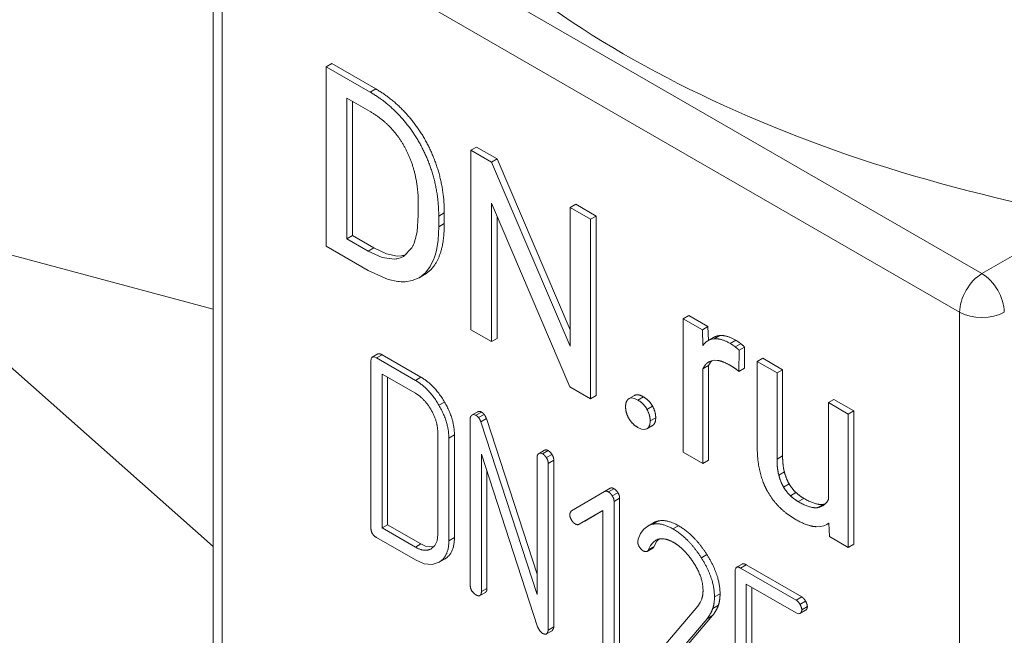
# Model space of a CAD drawing. Header units: millimetres. Extents: x 0 to 594, y 0 to 420.
# Tile 15 of 28: x 451 to 476, y 198 to 214. Entities that reach past the tile are written whole.
import ezdxf

# ---------------------------------------------------------------- set-up
doc = ezdxf.new("R2010")
doc.units = ezdxf.units.MM
doc.linetypes.add('K5LT_THIN', pattern=[0])
doc.layers.add('Системный слой (1)', color=251, linetype='Continuous', true_color=0x6c6c6c)

# ---------------------------------------------------------------- blocks, each defined once
blk = doc.blocks.new('U140')
at = {"layer": 'Системный слой (1)', "color": 7, "linetype": 'K5LT_THIN', "lineweight": 18, "true_color": 0xffffff}
for p, q in [((471.691, 201.453), (471.651, 201.444)), ((471.729, 201.467), (471.691, 201.453)), ((471.764, 201.484), (471.729, 201.467)), ((471.82, 201.526), (471.764, 201.484)), ((471.868, 201.579), (471.82, 201.526)), ((471.908, 201.646), (471.868, 201.579))]:
    blk.add_line(p, q, dxfattribs=at)
blk = doc.blocks.new('U141')
at = {"layer": 'Системный слой (1)', "color": 7, "linetype": 'K5LT_THIN', "lineweight": 18, "true_color": 0xffffff}
for p, q in [((462.026, 208.22), (462.043, 208.557)), ((461.984, 207.959), (462.026, 208.22)), ((461.953, 207.842), (461.984, 207.959)), ((461.825, 207.548), (461.921, 207.747)), ((461.921, 207.747), (461.926, 207.76)), ((461.926, 207.76), (461.935, 207.787)), ((461.935, 207.787), (461.953, 207.842)), ((460.258, 207.452), (460.762, 207.225)), ((461.705, 207.391), (461.825, 207.548)), ((460.762, 207.225), (461.004, 207.172)), ((461.004, 207.172), (461.017, 207.171)), ((461.017, 207.171), (461.043, 207.168)), ((461.043, 207.168), (461.093, 207.165)), ((461.093, 207.165), (461.191, 207.165)), ((461.191, 207.165), (461.372, 207.193)), ((461.372, 207.193), (461.545, 207.265)), ((461.545, 207.265), (461.565, 207.277)), ((461.565, 207.277), (461.57, 207.28)), ((461.57, 207.28), (461.579, 207.287)), ((461.579, 207.287), (461.598, 207.3)), ((461.598, 207.3), (461.635, 207.328)), ((461.635, 207.328), (461.705, 207.391))]:
    blk.add_line(p, q, dxfattribs=at)
blk = doc.blocks.new('U142')
at = {"layer": 'Системный слой (1)', "color": 7, "linetype": 'K5LT_THIN', "lineweight": 18, "true_color": 0xffffff}
for p, q in [((460.33, 205.199), (460.326, 205.152)), ((460.342, 205.233), (460.33, 205.199)), ((460.362, 205.254), (460.342, 205.233)), ((460.389, 205.26), (460.362, 205.254)), ((460.424, 205.254), (460.389, 205.26)), ((460.467, 205.233), (460.424, 205.254))]:
    blk.add_line(p, q, dxfattribs=at)
blk = doc.blocks.new('U144')
at = {"layer": 'Системный слой (1)', "color": 7, "linetype": 'K5LT_THIN', "lineweight": 18, "true_color": 0xffffff}
for p, q in [((461.494, 208.427), (461.526, 208.855)), ((461.448, 208.233), (461.494, 208.427)), ((461.418, 208.146), (461.448, 208.233)), ((460.258, 207.942), (460.614, 207.779)), ((461.149, 207.805), (461.358, 208.022)), ((461.358, 208.022), (461.387, 208.076)), ((461.387, 208.076), (461.392, 208.086)), ((461.392, 208.086), (461.401, 208.106)), ((461.401, 208.106), (461.418, 208.146)), ((460.614, 207.779), (460.911, 207.735)), ((460.911, 207.735), (460.963, 207.741)), ((460.963, 207.741), (460.971, 207.742)), ((460.971, 207.742), (460.986, 207.745)), ((460.986, 207.745), (461.016, 207.751)), ((461.016, 207.751), (461.074, 207.769)), ((461.074, 207.769), (461.149, 207.805))]:
    blk.add_line(p, q, dxfattribs=at)
blk = doc.blocks.new('U145')
at = {"layer": 'Системный слой (1)', "color": 7, "linetype": 'K5LT_THIN', "lineweight": 18, "true_color": 0xffffff}
for p, q in [((460.4, 208.023), (460.718, 207.873)), ((460.718, 207.873), (460.99, 207.816)), ((460.99, 207.816), (461.104, 207.822)), ((461.104, 207.822), (461.111, 207.823)), ((461.111, 207.823), (461.124, 207.826)), ((461.124, 207.826), (461.151, 207.831)), ((461.151, 207.831), (461.203, 207.846)), ((461.203, 207.846), (461.217, 207.852))]:
    blk.add_line(p, q, dxfattribs=at)
blk = doc.blocks.new('U146')
at = {"layer": 'Системный слой (1)', "color": 7, "linetype": 'K5LT_THIN', "lineweight": 18, "true_color": 0xffffff}
for p, q in [((467.084, 203.473), (467.174, 203.432)), ((467.174, 203.432), (467.248, 203.419)), ((467.248, 203.419), (467.309, 203.435)), ((467.309, 203.435), (467.311, 203.437)), ((467.311, 203.437), (467.313, 203.438)), ((467.313, 203.438), (467.316, 203.44))]:
    blk.add_line(p, q, dxfattribs=at)
blk = doc.blocks.new('U149')
at = {"layer": 'Системный слой (1)', "color": 7, "linetype": 'K5LT_THIN', "lineweight": 18, "true_color": 0xffffff}
for p, q in [((461.452, 200.116), (461.674, 200.019)), ((461.674, 200.019), (461.873, 199.999)), ((461.873, 199.999), (462.05, 200.056)), ((462.05, 200.056), (462.052, 200.057))]:
    blk.add_line(p, q, dxfattribs=at)
blk = doc.blocks.new('U154')
at = {"layer": 'Системный слой (1)', "color": 7, "linetype": 'K5LT_THIN', "lineweight": 18, "true_color": 0xffffff}
for p, q in [((466.856, 204.2), (466.853, 204.198)), ((466.859, 204.202), (466.856, 204.2)), ((466.862, 204.203), (466.859, 204.202)), ((466.922, 204.22), (466.862, 204.203)), ((466.996, 204.207), (466.922, 204.22)), ((467.084, 204.166), (466.996, 204.207))]:
    blk.add_line(p, q, dxfattribs=at)
blk = doc.blocks.new('U155')
at = {"layer": 'Системный слой (1)', "color": 7, "linetype": 'K5LT_THIN', "lineweight": 18, "true_color": 0xffffff}
for p, q in [((468.882, 205.134), (468.945, 205.161)), ((468.945, 205.161), (469.016, 205.174)), ((469.016, 205.174), (469.095, 205.172)), ((468.87, 205.127), (468.874, 205.129)), ((468.874, 205.129), (468.878, 205.132)), ((468.878, 205.132), (468.882, 205.134))]:
    blk.add_line(p, q, dxfattribs=at)
blk = doc.blocks.new('U177')
at = {"layer": 'Системный слой (1)', "color": 7, "linetype": 'K5LT_THIN', "lineweight": 18, "true_color": 0xffffff}
for p, q in [((464.577, 202.809), (464.574, 202.807)), ((464.579, 202.811), (464.577, 202.809)), ((464.582, 202.812), (464.579, 202.811)), ((464.61, 202.822), (464.582, 202.812)), ((464.64, 202.819), (464.61, 202.822)), ((464.673, 202.805), (464.64, 202.819))]:
    blk.add_line(p, q, dxfattribs=at)
blk = doc.blocks.new('U178')
at = {"layer": 'Системный слой (1)', "color": 7, "linetype": 'K5LT_THIN', "lineweight": 18, "true_color": 0xffffff}
for p, q in [((461.593, 200.523), (461.712, 200.468)), ((461.712, 200.468), (461.821, 200.445)), ((461.821, 200.445), (461.923, 200.453))]:
    blk.add_line(p, q, dxfattribs=at)
blk = doc.blocks.new('U179')
at = {"layer": 'Системный слой (1)', "color": 7, "linetype": 'K5LT_THIN', "lineweight": 18, "true_color": 0xffffff}
for p, q in [((462, 200.604), (462.017, 200.765)), ((461.86, 200.404), (461.947, 200.484)), ((461.947, 200.484), (462, 200.604)), ((461.849, 200.398), (461.852, 200.399)), ((461.852, 200.399), (461.856, 200.402)), ((461.856, 200.402), (461.86, 200.404))]:
    blk.add_line(p, q, dxfattribs=at)
blk = doc.blocks.new('U180')
at = {"layer": 'Системный слой (1)', "color": 7, "linetype": 'K5LT_THIN', "lineweight": 18, "true_color": 0xffffff}
for p, q in [((462.886, 203.785), (462.883, 203.783)), ((462.888, 203.787), (462.886, 203.785)), ((462.891, 203.789), (462.888, 203.787)), ((462.919, 203.798), (462.891, 203.789)), ((462.949, 203.796), (462.919, 203.798)), ((462.982, 203.782), (462.949, 203.796))]:
    blk.add_line(p, q, dxfattribs=at)
blk = doc.blocks.new('U185')
at = {"layer": 'Системный слой (1)', "color": 7, "linetype": 'K5LT_THIN', "lineweight": 18, "true_color": 0xffffff}
for p, q in [((468.926, 205.129), (468.957, 205.164)), ((468.874, 205.04), (468.898, 205.087)), ((468.898, 205.087), (468.926, 205.129))]:
    blk.add_line(p, q, dxfattribs=at)
blk = doc.blocks.new('U222')
at = {"layer": 'Системный слой (1)', "color": 7, "linetype": 'K5LT_THIN', "lineweight": 18, "true_color": 0xffffff}
for p, q in [((471.6, 200.958), (471.7, 200.962)), ((471.7, 200.962), (471.79, 200.982)), ((471.79, 200.982), (471.871, 201.017)), ((471.871, 201.017), (471.889, 201.028)), ((471.889, 201.028), (471.905, 201.04)), ((471.905, 201.04), (471.922, 201.052))]:
    blk.add_line(p, q, dxfattribs=at)
blk = doc.blocks.new('U223')
at = {"layer": 'Системный слой (1)', "color": 7, "linetype": 'K5LT_THIN', "lineweight": 18, "true_color": 0xffffff}
for p, q in [((471.805, 201.528), (471.792, 201.525)), ((471.817, 201.531), (471.805, 201.528)), ((471.829, 201.534), (471.817, 201.531))]:
    blk.add_line(p, q, dxfattribs=at)
blk = doc.blocks.new('U267')
at = {"layer": 'Системный слой (1)', "color": 7, "linetype": 'K5LT_THIN', "lineweight": 18, "true_color": 0xffffff}
for p, q in [((467.305, 200.327), (467.31, 200.328)), ((467.31, 200.328), (467.314, 200.33)), ((467.314, 200.33), (467.319, 200.332)), ((467.319, 200.332), (467.332, 200.343)), ((467.332, 200.343), (467.343, 200.358)), ((467.343, 200.358), (467.353, 200.377))]:
    blk.add_line(p, q, dxfattribs=at)
blk = doc.blocks.new('U268')
at = {"layer": 'Системный слой (1)', "color": 7, "linetype": 'K5LT_THIN', "lineweight": 18, "true_color": 0xffffff}
for p, q in [((467.353, 200.377), (467.407, 200.482)), ((467.407, 200.482), (467.469, 200.561)), ((467.469, 200.561), (467.538, 200.616)), ((467.538, 200.616), (467.566, 200.63)), ((467.566, 200.63), (467.594, 200.64)), ((467.594, 200.64), (467.624, 200.647))]:
    blk.add_line(p, q, dxfattribs=at)
blk = doc.blocks.new('U272')
at = {"layer": 'Системный слой (1)', "color": 7, "linetype": 'K5LT_THIN', "lineweight": 18, "true_color": 0xffffff}
for p, q in [((467.336, 200.975), (467.237, 200.897)), ((467.374, 200.995), (467.336, 200.975)), ((467.415, 201.01), (467.374, 200.995)), ((467.457, 201.021), (467.415, 201.01)), ((467.155, 200.785), (467.089, 200.64)), ((467.237, 200.897), (467.155, 200.785))]:
    blk.add_line(p, q, dxfattribs=at)
blk = doc.blocks.new('U273')
at = {"layer": 'Системный слой (1)', "color": 7, "linetype": 'K5LT_THIN', "lineweight": 18, "true_color": 0xffffff}
for p, q in [((471.093, 198.773), (471.131, 198.756)), ((471.131, 198.756), (471.162, 198.751)), ((471.162, 198.751), (471.189, 198.759)), ((471.189, 198.759), (471.192, 198.761)), ((471.192, 198.761), (471.195, 198.763)), ((471.195, 198.763), (471.197, 198.765))]:
    blk.add_line(p, q, dxfattribs=at)
blk = doc.blocks.new('U276')
at = {"layer": 'Системный слой (1)', "color": 7, "linetype": 'K5LT_THIN', "lineweight": 18, "true_color": 0xffffff}
for p, q in [((468.857, 205.669), (468.811, 205.638)), ((468.906, 205.693), (468.857, 205.669)), ((468.959, 205.71), (468.906, 205.693)), ((469.015, 205.719), (468.959, 205.71)), ((468.768, 205.599), (468.729, 205.553)), ((468.811, 205.638), (468.768, 205.599))]:
    blk.add_line(p, q, dxfattribs=at)
blk = doc.blocks.new('U277')
at = {"layer": 'Системный слой (1)', "color": 7, "linetype": 'K5LT_THIN', "lineweight": 18, "true_color": 0xffffff}
for p, q in [((467.494, 200.459), (467.53, 200.532)), ((467.53, 200.532), (467.569, 200.594)), ((467.569, 200.594), (467.612, 200.645))]:
    blk.add_line(p, q, dxfattribs=at)
blk = doc.blocks.new('U278')
at = {"layer": 'Системный слой (1)', "color": 7, "linetype": 'K5LT_THIN', "lineweight": 18, "true_color": 0xffffff}
for p, q in [((469.581, 199.931), (469.562, 199.91)), ((469.609, 199.937), (469.581, 199.931)), ((469.644, 199.931), (469.609, 199.937)), ((469.687, 199.91), (469.644, 199.931)), ((469.55, 199.876), (469.546, 199.829)), ((469.562, 199.91), (469.55, 199.876))]:
    blk.add_line(p, q, dxfattribs=at)

msp = doc.modelspace()

# ---------------------------------------------------------------- linework, layer by layer
at = {"layer": 'Системный слой (1)', "color": 7, "linetype": 'K5LT_THIN', "lineweight": 18, "true_color": 0xffffff}
for p, q in [((475.7965, 207.3706), (457.1289, 218.1484)), ((456.3289, 217.4952), (456.3289, 189.4077)), ((475.2308, 206.3908), (456.5632, 217.1686)), ((456.5632, 217.1686), (456.5632, 189.0811)), ((459.3343, 212.6939), (459.1929, 212.6122)), ((460.4482, 212.0507), (459.3343, 212.6939)), ((433.8462, 212.495), (456.3289, 206.4708)), ((460.3068, 211.9691), (459.1929, 212.6122)), ((459.1929, 212.6122), (459.1929, 208.0667)), ((460.4482, 212.0507), (460.3068, 211.9691)), ((460.3068, 211.4758), (459.7147, 211.8177)), ((459.7147, 211.8177), (459.7147, 208.2556)), ((459.8561, 211.736), (459.8561, 208.3372)), ((463.0013, 210.5768), (462.8598, 210.4951)), ((463.3817, 210.1938), (462.8598, 210.4951)), ((462.8598, 210.4951), (462.8598, 205.9496)), ((463.5231, 210.2755), (463.0013, 210.5768)), ((463.5231, 210.2755), (463.3817, 210.1938)), ((465.3715, 205.5297), (463.3817, 210.1938)), ((465.3715, 205.9428), (463.5231, 210.2755)), ((463.3817, 209.1542), (465.3634, 204.5042)), ((463.3817, 205.6483), (463.3817, 209.1542)), ((446.6142, 209.0738), (456.3289, 200.4593)), ((461.5262, 208.855), (461.5262, 209.1328)), ((462.184, 208.9101), (462.0426, 208.8284)), ((462.184, 208.6385), (462.184, 208.9101)), ((465.513, 209.1266), (465.3715, 209.045)), ((465.8879, 208.7468), (465.3715, 209.045)), ((465.3715, 209.045), (465.3715, 205.5297)), ((466.0293, 208.8285), (465.513, 209.1266)), ((462.0426, 208.5568), (462.0426, 208.8284)), ((463.5231, 205.73), (463.5231, 208.8224)), ((466.0293, 208.8285), (465.8879, 208.7468)), ((465.8879, 204.2013), (465.8879, 208.7468)), ((466.0293, 204.283), (466.0293, 208.8285)), ((478.3267, 208.8315), (475.7965, 207.3706)), ((462.184, 208.6385), (462.0426, 208.5568)), ((459.8561, 208.3372), (459.7147, 208.2556)), ((459.7147, 208.2556), (460.2581, 207.9418)), ((459.8561, 208.3372), (460.3996, 208.0235)), ((459.1929, 208.0667), (460.2581, 207.4517)), ((460.3996, 208.0235), (460.2581, 207.9418)), ((461.686, 207.347), (461.5446, 207.2654)), ((468.3736, 206.3074), (468.2322, 206.2258)), ((468.7188, 205.9448), (468.2322, 206.2258)), ((468.2322, 206.2258), (468.2322, 202.8479)), ((468.8602, 206.0265), (468.3736, 206.3074)), ((475.2308, 178.3033), (475.2308, 206.3908)), ((462.8598, 205.9496), (463.3817, 205.6483)), ((468.8602, 206.0265), (468.7188, 205.9448)), ((468.7287, 205.5529), (468.7188, 205.9448)), ((468.869, 205.676), (468.8602, 206.0265)), ((463.5231, 205.73), (463.3817, 205.6483)), ((468.9984, 205.7508), (468.857, 205.6691)), ((469.1563, 205.8009), (469.0149, 205.7193)), ((469.5659, 205.6815), (469.4245, 205.5998)), ((469.6903, 205.5956), (469.5488, 205.514)), ((469.6435, 204.8927), (469.6462, 205.4281)), ((469.7876, 205.5098), (469.6462, 205.4281)), ((469.7849, 204.9744), (469.7876, 205.5098)), ((460.503, 205.3353), (460.3616, 205.2536)), ((460.6085, 205.3149), (460.4671, 205.2333)), ((461.4521, 204.6646), (460.4671, 205.2333)), ((461.5935, 204.7462), (460.6085, 205.3149)), ((470.2486, 205.2249), (470.1072, 205.1432)), ((470.7488, 204.9361), (470.2486, 205.2249)), ((460.3264, 205.1521), (460.3264, 200.9282)), ((468.8738, 205.0404), (468.7323, 204.9587)), ((468.7323, 202.5591), (468.7323, 204.9587)), ((468.8946, 205.141), (468.8702, 205.1269)), ((468.8738, 202.6408), (468.8738, 205.0404)), ((468.8823, 205.1342), (468.8823, 205.1342)), ((469.7849, 204.9744), (469.6435, 204.8927)), ((470.1072, 205.1432), (470.1072, 202.9641)), ((470.6074, 204.8545), (470.1072, 205.1432)), ((470.7488, 204.9361), (470.6074, 204.8545)), ((470.7488, 202.7508), (470.7488, 204.9361)), ((461.452, 204.3392), (460.6082, 204.8264)), ((460.6082, 204.8264), (460.6082, 200.9285)), ((460.7496, 204.7447), (460.7496, 201.0101)), ((461.5935, 204.7462), (461.4521, 204.6646)), ((470.6074, 202.6691), (470.6074, 204.8545)), ((465.3634, 204.5042), (465.8879, 204.2013)), ((466.0293, 204.283), (465.8879, 204.2013)), ((467.003, 204.2851), (466.8616, 204.2034)), ((467.2258, 204.2478), (467.0844, 204.1661)), ((472.0492, 204.1853), (471.9078, 204.1036)), ((472.5521, 203.8949), (472.0492, 204.1853)), ((462.1902, 204.1175), (462.0487, 204.0358)), ((467.457, 204.0129), (467.3156, 203.9312)), ((471.9078, 204.1036), (471.9078, 201.6458)), ((472.4107, 203.8133), (471.9078, 204.1036)), ((462.8409, 203.7006), (462.8409, 199.4765)), ((463.0323, 203.8702), (462.8909, 203.7886)), ((463.123, 203.8635), (462.9816, 203.7819)), ((463.1919, 203.8042), (463.0505, 203.7226)), ((463.2496, 203.6962), (463.1082, 203.6146)), ((464.5318, 199.7542), (463.2496, 203.6962)), ((467.5368, 203.7186), (467.3953, 203.637)), ((472.5521, 203.8949), (472.4107, 203.8133)), ((472.4107, 200.4354), (472.4107, 203.8133)), ((472.5521, 200.517), (472.5521, 203.8949)), ((464.5318, 199.2378), (463.1082, 203.6146)), ((467.45, 203.5168), (467.3086, 203.4352)), ((467.457, 203.5212), (467.3156, 203.4395)), ((462.0174, 200.7646), (462.0174, 203.3632)), ((462.4406, 203.2824), (462.2992, 203.2008)), ((462.2992, 200.6015), (462.2992, 203.2008)), ((462.4406, 200.6832), (462.4406, 203.2824)), ((463.1227, 202.7999), (464.5462, 198.4237)), ((463.1227, 199.3138), (463.1227, 202.7999)), ((464.5318, 202.7243), (464.5318, 199.2378)), ((464.7232, 202.8938), (464.5818, 202.8122)), ((464.8142, 202.8871), (464.6728, 202.8055)), ((464.91, 202.7895), (464.7686, 202.7079)), ((468.2322, 202.8479), (468.7323, 202.5591)), ((470.7488, 202.7508), (470.6074, 202.6691)), ((464.9551, 202.6433), (464.8137, 202.5616)), ((464.8137, 198.3375), (464.8137, 202.5616)), ((464.9551, 198.4192), (464.9551, 202.6433)), ((468.8738, 202.6408), (468.7323, 202.5591)), ((463.2641, 199.3954), (463.2641, 202.3651)), ((470.7934, 202.3488), (470.652, 202.2672)), ((466.3838, 201.9318), (466.2423, 201.8501)), ((466.4795, 201.922), (466.3381, 201.8404)), ((470.9151, 202.0444), (470.7736, 201.9628)), ((466.2423, 201.8501), (465.4007, 201.3612)), ((466.5794, 201.8205), (466.438, 201.7388)), ((466.623, 201.6799), (466.4816, 201.5983)), ((466.623, 197.4559), (466.623, 201.6799)), ((471.0881, 201.8243), (470.9467, 201.7427)), ((471.2868, 201.6753), (471.1454, 201.5936)), ((466.4816, 197.3742), (466.4816, 201.5983)), ((471.7924, 201.5254), (471.651, 201.4438)), ((471.7638, 201.4845), (471.7638, 201.4844)), ((465.5976, 201.0201), (466.1998, 201.3709)), ((465.7391, 201.1017), (466.1998, 201.3702)), ((466.1998, 201.3709), (466.1998, 197.5369)), ((460.7496, 201.0101), (460.6082, 200.9285)), ((460.6082, 200.9285), (461.452, 200.4413)), ((460.7496, 201.0101), (461.5935, 200.523)), ((465.7391, 201.1017), (465.5976, 201.0201)), ((467.4774, 201.0568), (467.336, 200.9752)), ((467.5985, 201.1031), (467.4571, 201.0214)), ((468.1134, 200.9844), (467.972, 200.9027)), ((471.9219, 201.0468), (471.8712, 201.0175)), ((471.9217, 201.0519), (471.9322, 200.7117)), ((460.4671, 200.6845), (461.4521, 200.1158)), ((462.4406, 200.6832), (462.2992, 200.6015)), ((471.9322, 200.7117), (472.4107, 200.4354)), ((461.5935, 200.523), (461.452, 200.4413)), ((467.0885, 200.64), (467.0801, 200.5865)), ((467.4944, 200.4586), (467.3529, 200.3769)), ((467.5377, 200.6156), (467.5377, 200.6156)), ((472.5521, 200.517), (472.4107, 200.4354)), ((461.8705, 200.4102), (461.8486, 200.3975)), ((467.4601, 200.4139), (467.3187, 200.3322)), ((468.8338, 200.2502), (468.6923, 200.1686)), ((462.1911, 200.1378), (462.0496, 200.0562)), ((462.193, 200.139), (462.0515, 200.0573)), ((462.1911, 200.1378), (462.193, 200.139)), ((469.7227, 200.0123), (469.5813, 199.9306)), ((469.8282, 199.992), (469.6868, 199.9103)), ((471.2347, 199.1799), (469.8282, 199.992)), ((469.5461, 199.829), (469.5461, 197.876)), ((471.0933, 199.0983), (469.6868, 199.9103)), ((469.828, 199.5034), (471.0934, 198.7728)), ((469.828, 197.8762), (469.828, 199.5034)), ((463.2247, 199.2948), (463.0832, 199.2131)), ((463.2247, 199.2948), (463.0833, 199.2131)), ((463.2641, 199.3954), (463.1227, 199.3138)), ((469.1658, 199.2595), (469.0244, 199.1778)), ((469.9694, 197.9579), (469.9694, 199.4217)), ((471.2347, 199.1799), (471.0933, 199.0983)), ((468.5991, 198.9423), (467.0547, 197.1345)), ((468.6582, 199.0349), (468.5991, 198.9423)), ((468.7004, 199.1242), (468.6582, 199.0349)), ((469.1236, 198.972), (468.9822, 198.8904)), ((471.3304, 199.0726), (471.189, 198.991)), ((471.3754, 198.936), (471.234, 198.8543)), ((467.5788, 197.0673), (468.9773, 198.7057)), ((468.9773, 198.7057), (468.8359, 198.6241)), ((471.3302, 198.8404), (471.1888, 198.7587)), ((471.3388, 198.8464), (471.1974, 198.7648)), ((467.4374, 196.9857), (468.8359, 198.6241)), ((464.5462, 198.4237), (464.6024, 198.3165)), ((464.6024, 198.3165), (464.6728, 198.2564)), ((464.9128, 198.3233), (464.7714, 198.2417)), ((464.9551, 198.4192), (464.8137, 198.3375))]:
    msp.add_line(p, q, dxfattribs=at)
for centre, major_axis, start_param, end_param in [((487.2516, 224.762), (-29, 0), 0.4146692, 1.257964), ((475.7965, 206.7174), (-0.4, -0.6928), 3.9269908, 5.4977871), ((475.7965, 206.7174), (0.4, -0.6928), 0.7853982, 2.3561945), ((475.7965, 206.7174), (0.8, 0), 3.9269908, 5.4977871)]:
    msp.add_ellipse(centre, major_axis=major_axis, ratio=0.5773503, start_param=start_param, end_param=end_param, dxfattribs=at)
for points in [[(462.0426, 208.8284), (462.0426, 209.3217), (461.7938, 210.2552), (461.3315, 211.0809), (460.6934, 211.7459), (460.3068, 211.9691)], [(462.184, 208.9101), (462.184, 209.4034), (461.9352, 210.3368), (461.4729, 211.1626), (460.8349, 211.8275), (460.4482, 212.0507)], [(461.5262, 209.1328), (461.5262, 209.5231), (461.3639, 210.2255), (461.0503, 210.828), (460.5988, 211.3072), (460.3068, 211.4758)], [(469.1563, 205.8009), (469.0696, 205.7918), (468.9984, 205.7508)], [(469.4245, 205.5998), (469.1865, 205.7372), (469.0149, 205.7193)], [(469.5659, 205.6815), (469.328, 205.8189), (469.1563, 205.8009)], [(469.6903, 205.5956), (469.62, 205.6503), (469.5659, 205.6815)], [(469.5488, 205.514), (469.4785, 205.5686), (469.4245, 205.5998)], [(469.6462, 205.4281), (469.6191, 205.4594), (469.5488, 205.514)], [(469.7876, 205.5098), (469.7606, 205.541), (469.6903, 205.5956)], [(460.6085, 205.3149), (460.5382, 205.3556), (460.503, 205.3353)], [(469.0946, 205.1721), (469.2271, 205.1581), (469.4001, 205.0582)], [(468.7323, 204.9587), (468.7841, 205.0713), (468.8702, 205.1269)], [(469.4001, 205.0582), (469.4704, 205.0176), (469.5813, 204.9442), (469.6435, 204.8927)], [(462.0487, 204.0358), (461.7983, 204.4647), (461.4521, 204.6646)], [(462.1902, 204.1175), (461.9397, 204.5464), (461.5935, 204.7462)], [(461.8514, 203.917), (461.6855, 204.2044), (461.452, 204.3392)], [(466.8533, 204.1981), (466.7735, 204.1427), (466.7735, 203.996)], [(467.2258, 204.2478), (467.0821, 204.3308), (467.003, 204.2851)], [(467.3156, 203.9312), (467.2358, 204.0787), (467.0844, 204.1661)], [(467.457, 204.0129), (467.3772, 204.1604), (467.2258, 204.2478)], [(462.0174, 203.3632), (462.0174, 203.6295), (461.8514, 203.917)], [(462.2992, 203.2008), (462.2992, 203.6069), (462.0487, 204.0358)], [(462.4406, 203.2824), (462.4406, 203.6886), (462.1902, 204.1175)], [(466.7735, 203.996), (466.7735, 203.8524), (466.8533, 203.7064)], [(467.3953, 203.637), (467.3953, 203.7837), (467.3156, 203.9312)], [(467.5368, 203.7186), (467.5368, 203.8654), (467.457, 204.0129)], [(462.8831, 203.7835), (462.8409, 203.7526), (462.8409, 203.7006)], [(463.0505, 203.7226), (463.0153, 203.7624), (462.9816, 203.7819)], [(463.123, 203.8635), (463.0718, 203.8931), (463.0323, 203.8702)], [(463.1082, 203.6146), (463.0856, 203.6828), (463.0505, 203.7226)], [(463.1919, 203.8042), (463.1567, 203.844), (463.123, 203.8635)], [(463.2496, 203.6962), (463.2271, 203.7644), (463.1919, 203.8042)], [(466.8533, 203.7064), (466.933, 203.5605), (467.0844, 203.4731)], [(467.457, 203.5212), (467.5368, 203.575), (467.5368, 203.7186)], [(467.3156, 203.4395), (467.3953, 203.4934), (467.3953, 203.637)], [(467.45, 203.5168), (467.4536, 203.5189), (467.457, 203.5212)], [(470.1072, 202.9641), (470.1072, 202.627), (470.2451, 202.0666), (470.3722, 201.8434)], [(464.5741, 202.8072), (464.5318, 202.7763), (464.5318, 202.7243)], [(464.7686, 202.7079), (464.7235, 202.7762), (464.6728, 202.8055)], [(464.8142, 202.8871), (464.7629, 202.9167), (464.7232, 202.8938)], [(464.8137, 202.5616), (464.8137, 202.6396), (464.7686, 202.7079)], [(464.91, 202.7895), (464.8649, 202.8578), (464.8142, 202.8871)], [(464.9551, 202.6433), (464.9551, 202.7213), (464.91, 202.7895)], [(470.652, 202.2672), (470.6074, 202.4412), (470.6074, 202.6691)], [(470.7934, 202.3488), (470.7488, 202.5229), (470.7488, 202.7508)], [(470.7736, 201.9628), (470.6966, 202.0931), (470.652, 202.2672)], [(470.9151, 202.0444), (470.838, 202.1748), (470.7934, 202.3488)], [(466.4795, 201.922), (466.4232, 201.9545), (466.3838, 201.9318)], [(466.5794, 201.8205), (466.5358, 201.8895), (466.4795, 201.922)], [(470.9467, 201.7427), (470.8507, 201.8325), (470.7736, 201.9628)], [(471.0881, 201.8243), (470.9921, 201.9141), (470.9151, 202.0444)], [(466.3381, 201.8404), (466.2818, 201.8729), (466.2423, 201.8501)], [(466.438, 201.7388), (466.3944, 201.8079), (466.3381, 201.8404)], [(466.4816, 201.5983), (466.4816, 201.6698), (466.438, 201.7388)], [(466.623, 201.6799), (466.623, 201.7514), (466.5794, 201.8205)], [(470.3722, 201.8434), (470.4992, 201.6202), (470.6763, 201.4461)], [(471.1454, 201.5936), (471.0427, 201.6529), (470.9467, 201.7427)], [(471.2868, 201.6753), (471.1841, 201.7346), (471.0881, 201.8243)], [(471.7924, 201.5254), (471.6059, 201.4911), (471.2868, 201.6753)], [(470.6763, 201.4461), (470.8534, 201.2721), (471.067, 201.1488)], [(471.651, 201.4438), (471.4644, 201.4094), (471.1454, 201.5936)], [(465.4007, 201.3612), (465.3585, 201.3011), (465.3585, 201.2751)], [(465.3585, 201.2751), (465.3585, 201.2069), (465.4007, 201.1338)], [(460.3264, 200.9282), (460.3264, 200.7658), (460.4671, 200.6845)], [(465.4007, 201.1338), (465.4429, 201.0607), (465.502, 201.0266)], [(465.502, 201.0266), (465.5554, 200.9957), (465.5976, 201.0201)], [(467.972, 200.9027), (467.6794, 201.0717), (467.4571, 201.0214)], [(467.5985, 201.1031), (467.5335, 201.0892), (467.4774, 201.0568)], [(468.1134, 200.9844), (467.8208, 201.1533), (467.5985, 201.1031)], [(468.8338, 200.2502), (468.5158, 200.7521), (468.1134, 200.9844)], [(471.067, 201.1488), (471.3806, 200.9677), (471.5996, 200.9583)], [(462.193, 200.139), (462.4406, 200.2835), (462.4406, 200.6832)], [(468.6923, 200.1686), (468.3744, 200.6704), (467.972, 200.9027)], [(461.452, 200.4413), (461.6799, 200.3098), (461.8486, 200.3975)], [(462.0515, 200.0573), (462.2992, 200.2019), (462.2992, 200.6015)], [(467.0801, 200.5865), (467.0801, 200.515), (467.1237, 200.446)], [(467.1237, 200.446), (467.1673, 200.377), (467.2263, 200.3429)], [(467.4601, 200.4139), (467.4814, 200.4261), (467.4944, 200.4586)], [(467.6244, 200.647), (467.7918, 200.6753), (467.9859, 200.5633)], [(467.9859, 200.5633), (468.1265, 200.4821), (468.2644, 200.3391)], [(467.2263, 200.3429), (467.2742, 200.325), (467.3051, 200.3266)], [(468.2644, 200.3391), (468.4022, 200.1962), (468.5035, 200.0338)], [(469.1658, 199.2595), (469.1658, 199.724), (468.8338, 200.2502)], [(468.5035, 200.0338), (468.7342, 199.6732), (468.7342, 199.3451)], [(469.0244, 199.1778), (469.0244, 199.6423), (468.6923, 200.1686)], [(469.8282, 199.992), (469.7579, 200.0326), (469.7227, 200.0123)], [(462.8409, 199.4765), (462.8409, 199.392), (462.8831, 199.3286)], [(462.8831, 199.3286), (462.9564, 199.2473), (462.9818, 199.2327)], [(462.9818, 199.2327), (463.0438, 199.1969), (463.0832, 199.2131)], [(463.0832, 199.2131), (463.1227, 199.2358), (463.1227, 199.3138)], [(463.2247, 199.2948), (463.2641, 199.3175), (463.2641, 199.3954)], [(468.7342, 199.3451), (468.7342, 199.2217), (468.7004, 199.1242)], [(469.1236, 198.972), (469.1658, 199.1003), (469.1658, 199.2595)], [(471.3304, 199.0726), (471.2854, 199.1507), (471.2347, 199.1799)], [(468.9773, 198.7057), (469.0814, 198.8437), (469.1236, 198.972)], [(468.9822, 198.8904), (469.0244, 199.0187), (469.0244, 199.1778)], [(471.189, 198.991), (471.1439, 199.069), (471.0933, 199.0983)], [(471.234, 198.8543), (471.234, 198.9129), (471.189, 198.991)], [(471.3754, 198.936), (471.3754, 198.9946), (471.3304, 199.0726)], [(471.3388, 198.8464), (471.3754, 198.8774), (471.3754, 198.936)], [(468.8359, 198.6241), (468.94, 198.7621), (468.9822, 198.8904)], [(471.1974, 198.7648), (471.234, 198.7958), (471.234, 198.8543)], [(471.3302, 198.8404), (471.3347, 198.843), (471.3388, 198.8464)], [(464.6728, 198.2564), (464.7263, 198.2255), (464.7714, 198.2417)], [(464.7714, 198.2417), (464.8137, 198.2953), (464.8137, 198.3375)], [(464.9128, 198.3233), (464.9551, 198.3769), (464.9551, 198.4192)]]:
    msp.add_open_spline(points, degree=2, dxfattribs=at)
msp.add_open_spline([(461.686, 207.347), (461.6937, 207.3515), (461.9352, 207.499), (462.184, 208.1452), (462.184, 208.6385)], degree=2, knots=[1.9673117, 1.9673117, 1.9673117, 2, 3, 4, 4, 4], dxfattribs=at)

# ---------------------------------------------------------------- block references
at = {"layer": 'Системный слой (1)'}
for name in ['U144', 'U141', 'U145', 'U276', 'U142', 'U155', 'U185', 'U154', 'U180', 'U146', 'U177', 'U140', 'U223', 'U272', 'U222', 'U179', 'U178', 'U268', 'U277', 'U267', 'U149', 'U278', 'U273']:
    msp.add_blockref(name, (0, 0), dxfattribs=at)

doc.saveas('drawing.dxf')
